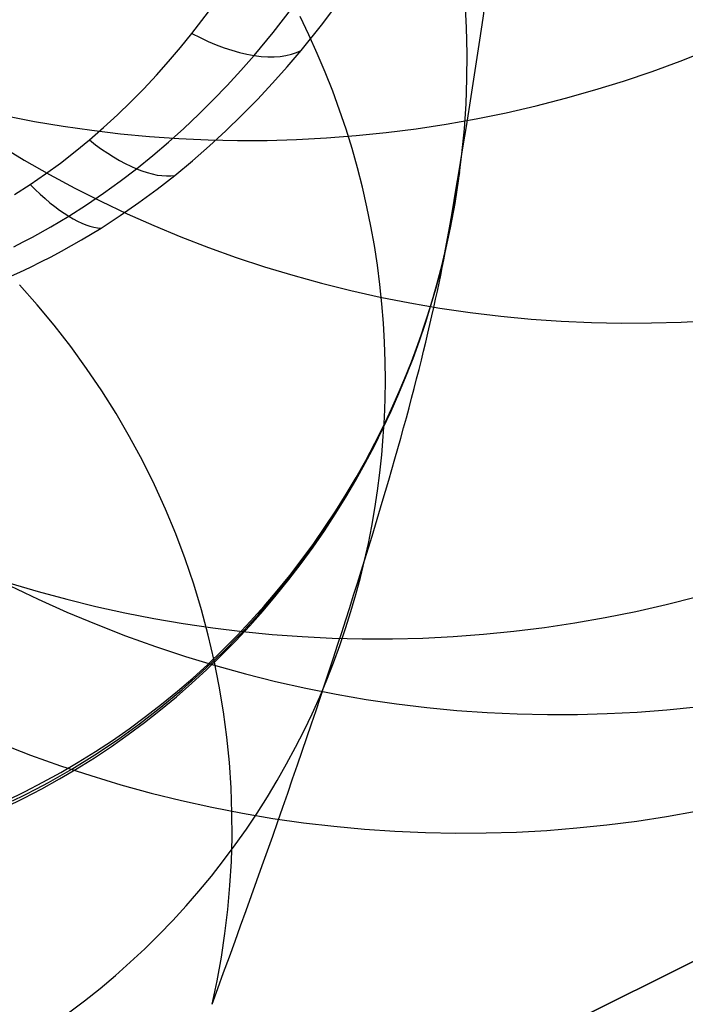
# Model space of a CAD drawing. Extents: x -3677 to -3089, y -67 to 482.
# Tile 26 of 110: x -3503 to -3495, y 360 to 373. Entities that reach past the tile are written whole.
import ezdxf

# ---------------------------------------------------------------- set-up
doc = ezdxf.new("R2010")
doc.units = 0
doc.layers.add('CURVA_ORIGIN', color=125, linetype='CONTINUOUS')

msp = doc.modelspace()

# ---------------------------------------------------------------- linework, layer by layer
at = {"layer": 'CURVA_ORIGIN'}
for p, q in [((-3499.470698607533, 372.8330353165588, -146.7479566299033), (-3499.220884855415, 373.166075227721, -146.9341970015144)), ((-3497.597092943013, 372.8014814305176, -115.9007445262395), (-3497.615816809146, 373.1402945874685, -115.8344834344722)), ((-3501.144484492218, 372.7238318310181, -147.840595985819), (-3500.929929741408, 373.0038846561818, -148.0381421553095)), ((-3500.093569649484, 372.7373384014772, -147.5377750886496), (-3499.857482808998, 373.0406962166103, -147.7377634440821)), ((-3499.632592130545, 372.7057040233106, -99.29545001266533), (-3499.747350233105, 372.9430432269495, -99.2388982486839)), ((-3499.733481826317, 372.505466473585, -146.5651644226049), (-3499.470698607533, 372.8330353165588, -146.7479566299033)), ((-3497.588949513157, 372.4621084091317, -115.9674928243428), (-3497.597092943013, 372.8014814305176, -115.9007445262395)), ((-3501.292614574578, 372.5410206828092, -147.7116430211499), (-3501.144484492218, 372.7238318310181, -147.840595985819)), ((-3500.340956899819, 372.4393326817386, -147.3413537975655), (-3500.093569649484, 372.7373384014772, -147.5377750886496)), ((-3499.523966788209, 372.465798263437, -99.3533265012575), (-3499.632592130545, 372.7057040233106, -99.29545001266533)), ((-3501.445491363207, 372.3608157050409, -147.5845284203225), (-3501.292614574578, 372.5410206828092, -147.7116430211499)), ((-3500.511492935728, 372.2448158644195, -147.2131693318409), (-3500.340956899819, 372.4393326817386, -147.3413537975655)), ((-3499.915185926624, 372.2914339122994, -146.4459531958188), (-3499.733481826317, 372.505466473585, -146.5651644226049)), ((-3499.421555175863, 372.2235772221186, -99.41246392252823), (-3499.523966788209, 372.465798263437, -99.3533265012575)), ((-3497.591053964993, 372.138392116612, -116.0315128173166), (-3497.588949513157, 372.4621084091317, -115.9674928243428)), ((-3501.603222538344, 372.1834484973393, -147.459415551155), (-3501.445491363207, 372.3608157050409, -147.5845284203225)), ((-3500.102948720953, 372.0802901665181, -146.3285342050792), (-3499.915185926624, 372.2914339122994, -146.4459531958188)), ((-3501.765915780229, 372.0091506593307, -147.3364677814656), (-3501.603222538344, 372.1834484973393, -147.459415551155)), ((-3500.687293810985, 372.0530874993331, -147.0868448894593), (-3500.511492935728, 372.2448158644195, -147.2131693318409)), ((-3499.325425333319, 371.9792951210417, -99.47279639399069), (-3499.421555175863, 372.2235772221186, -99.41246392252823)), ((-3500.868484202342, 371.8643993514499, -146.9625478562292), (-3500.687293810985, 372.0530874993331, -147.0868448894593)), ((-3500.29692459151, 371.8723108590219, -146.2130608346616), (-3500.102948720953, 372.0802901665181, -146.3285342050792)), ((-3497.602773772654, 371.8148032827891, -116.0958502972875), (-3497.591053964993, 372.138392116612, -116.0315128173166)), ((-3501.9336787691, 371.8381537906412, -147.2158484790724), (-3501.765915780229, 372.0091506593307, -147.3364677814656)), ((-3499.235632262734, 371.7332082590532, -99.53425618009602), (-3499.325425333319, 371.9792951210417, -99.47279639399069)), ((-3502.106619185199, 371.6706894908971, -147.0977210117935), (-3501.9336787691, 371.8381537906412, -147.2158484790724)), ((-3501.055190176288, 371.679000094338, -146.8404435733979), (-3500.868484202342, 371.8643993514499, -146.9625478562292)), ((-3500.497267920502, 371.6677716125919, -146.0996864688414), (-3500.29692459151, 371.8723108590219, -146.2130608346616)), ((-3497.624084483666, 371.4916523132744, -116.1604440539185), (-3497.602773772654, 371.8148032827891, -116.0958502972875)), ((-3502.284844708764, 371.5069893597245, -146.982248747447), (-3502.106619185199, 371.6706894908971, -147.0977210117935)), ((-3501.247539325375, 371.4971354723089, -146.7206954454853), (-3501.055190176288, 371.679000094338, -146.8404435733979)), ((-3500.704133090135, 371.4669480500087, -145.988564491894), (-3500.497267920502, 371.6677716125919, -146.0996864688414)), ((-3499.152217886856, 371.4855741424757, -99.59677393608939), (-3499.235632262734, 371.7332082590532, -99.53425618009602)), ((-3502.468463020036, 371.3472849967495, -146.8695950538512), (-3502.284844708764, 371.5069893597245, -146.982248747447)), ((-3501.445660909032, 371.3190484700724, -146.6034650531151), (-3501.247539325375, 371.4971354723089, -146.7206954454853)), ((-3500.917674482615, 371.2701157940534, -145.879848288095), (-3500.704133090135, 371.4669480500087, -145.988564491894)), ((-3499.075211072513, 371.2366506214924, -99.66027895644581), (-3499.152217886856, 371.4855741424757, -99.59677393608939)), ((-3497.654961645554, 371.1692496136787, -116.2252328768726), (-3497.624084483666, 371.4916523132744, -116.1604440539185)), ((-3502.652106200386, 371.1962078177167, -146.7630268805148), (-3502.468463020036, 371.3472849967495, -146.8695950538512)), ((-3501.649685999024, 371.1449794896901, -146.4889122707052), (-3501.445660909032, 371.3190484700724, -146.6034650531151)), ((-3502.841008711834, 371.0494920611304, -146.6595352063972), (-3502.652106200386, 371.1962078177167, -146.7630268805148)), ((-3501.859747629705, 370.975166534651, -146.3771953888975), (-3501.649685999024, 371.1449794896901, -146.4889122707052)), ((-3501.13804648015, 371.0775504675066, -145.7736912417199), (-3500.917674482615, 371.2701157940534, -145.879848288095)), ((-3499.004627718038, 370.9866950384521, -99.72469942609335), (-3499.075211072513, 371.2366506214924, -99.66027895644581)), ((-3497.695380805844, 370.8479055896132, -116.2901555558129), (-3497.654961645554, 371.1692496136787, -116.2252328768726)), ((-3503.035238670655, 370.9075094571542, -146.5593822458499), (-3502.841008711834, 371.0494920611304, -146.6595352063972)), ((-3501.365403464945, 370.8895276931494, -145.6702467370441), (-3501.13804648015, 371.0775504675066, -145.7736912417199)), ((-3503.234864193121, 370.7706317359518, -146.4628302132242), (-3503.035238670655, 370.9075094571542, -146.5593822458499)), ((-3502.069719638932, 370.8145276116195, -146.2715497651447), (-3501.859747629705, 370.975166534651, -146.3771953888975)), ((-3501.593106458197, 370.7115114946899, -145.5725123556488), (-3501.365403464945, 370.8895276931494, -145.6702467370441)), ((-3498.940470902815, 370.735963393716, -99.78996267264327), (-3499.004627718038, 370.9866950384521, -99.72469942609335)), ((-3497.874548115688, 369.8883773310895, -116.4598604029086), (-3497.684356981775, 370.9284727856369, -116.2738470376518)), ((-3503.437190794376, 370.6409424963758, -146.3713488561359), (-3503.234864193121, 370.7706317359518, -146.4628302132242)), ((-3502.285595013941, 370.6585329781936, -146.1689953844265), (-3502.069719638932, 370.8145276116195, -146.2715497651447)), ((-3497.745317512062, 370.5279306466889, -116.3551508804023), (-3497.695380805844, 370.8479055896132, -116.2901555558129)), ((-3502.507456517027, 370.5075838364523, -146.0697965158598), (-3502.285595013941, 370.6585329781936, -146.1689953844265)), ((-3501.827655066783, 370.5384932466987, -145.4777252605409), (-3501.593106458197, 370.7115114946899, -145.5725123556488)), ((-3498.882731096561, 370.484709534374, -99.85599541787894), (-3498.940470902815, 370.735963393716, -99.78996267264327)), ((-3502.735391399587, 370.3620777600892, -145.9742150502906), (-3502.507456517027, 370.5075838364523, -146.0697965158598)), ((-3502.069156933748, 370.3709236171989, -145.3861279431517), (-3501.827655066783, 370.5384932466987, -145.4777252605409)), ((-3497.804747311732, 370.2096351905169, -116.420157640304), (-3497.745317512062, 370.5279306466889, -116.3551508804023)), ((-3498.831386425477, 370.2331843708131, -99.9227240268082), (-3498.882731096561, 370.484709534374, -99.85599541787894)), ((-3502.966335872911, 370.2242300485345, -145.8837059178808), (-3502.735391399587, 370.3620777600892, -145.9742150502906)), ((-3502.317719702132, 370.2092532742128, -145.2979628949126), (-3502.069156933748, 370.3709236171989, -145.3861279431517)), ((-3503.203263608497, 370.0925232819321, -145.7972719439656), (-3502.966335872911, 370.2242300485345, -145.8837059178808)), ((-3502.570003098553, 370.0559580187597, -145.2145720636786), (-3502.317719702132, 370.2092532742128, -145.2979628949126)), ((-3498.786402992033, 369.9816351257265, -99.99007475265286), (-3498.831386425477, 370.2331843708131, -99.9227240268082)), ((-3497.873645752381, 369.8933296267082, -116.4851146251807), (-3497.804747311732, 370.2096351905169, -116.420157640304)), ((-3497.873296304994, 369.895287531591, -116.4929424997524), (-3497.798353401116, 370.2418152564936, -116.4135665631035)), ((-3503.446160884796, 369.9674113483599, -145.7152110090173), (-3503.323966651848, 370.029114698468, -145.7556762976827)), ((-3503.323966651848, 370.029114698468, -145.7556762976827), (-3503.203263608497, 370.0925232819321, -145.7972719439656)), ((-3502.829259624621, 369.909364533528, -145.135034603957), (-3502.570003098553, 370.0559580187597, -145.2145720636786)), ((-3502.96150060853, 369.8387430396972, -145.0967968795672), (-3502.829259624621, 369.909364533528, -145.135034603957)), ((-3498.747735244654, 369.7303046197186, -100.057973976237), (-3498.786402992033, 369.9816351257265, -99.99007475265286)), ((-3497.951772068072, 369.579283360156, -116.5499708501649), (-3497.873645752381, 369.8933296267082, -116.4851146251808)), ((-3497.929775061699, 369.6622125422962, -116.500770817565), (-3497.874548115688, 369.8883773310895, -116.4598604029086)), ((-3497.928098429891, 369.6714799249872, -116.5444728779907), (-3497.873296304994, 369.895287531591, -116.4929424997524)), ((-3503.231203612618, 369.70317471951, -145.0235554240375), (-3503.095482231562, 369.7699914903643, -145.0596256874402)), ((-3503.095482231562, 369.7699914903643, -145.0596256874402), (-3502.96150060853, 369.8387430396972, -145.0967968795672)), ((-3503.511680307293, 369.5739244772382, -144.9539517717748), (-3503.368663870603, 369.6383575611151, -144.9886204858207)), ((-3503.368663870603, 369.6383575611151, -144.9886204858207), (-3503.231203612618, 369.70317471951, -145.0235554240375)), ((-3498.715326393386, 369.4794305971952, -100.1263484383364), (-3498.747735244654, 369.7303046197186, -100.057973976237)), ((-3497.990324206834, 369.4353171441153, -116.5419849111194), (-3497.929775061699, 369.6622125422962, -116.500770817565)), ((-3497.988219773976, 369.4469582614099, -116.5963805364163), (-3497.928098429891, 369.6714799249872, -116.5444728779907)), ((-3498.039224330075, 369.2678384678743, -116.6146562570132), (-3497.951772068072, 369.579283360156, -116.5499708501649)), ((-3503.143280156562, 369.217673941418, -83.87486002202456), (-3503.372515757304, 369.4754430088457, -83.81864039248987)), ((-3498.689108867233, 369.2292450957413, -100.1951254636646), (-3498.715326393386, 369.4794305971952, -100.1263484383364)), ((-3498.056285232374, 369.2078714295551, -116.5834745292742), (-3497.990324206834, 369.4353171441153, -116.5419849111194)), ((-3498.0537503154, 369.2219011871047, -116.6486298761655), (-3497.988219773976, 369.4469582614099, -116.5963805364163)), ((-3498.135887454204, 368.9592830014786, -116.6791097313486), (-3498.039224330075, 369.2678384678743, -116.6146562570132)), ((-3502.92264642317, 368.952381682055, -83.93472527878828), (-3503.143280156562, 369.217673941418, -83.87486002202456)), ((-3498.669004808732, 368.9799738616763, -100.2642331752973), (-3498.689108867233, 369.2292450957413, -100.1951254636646)), ((-3498.127741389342, 368.9800630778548, -116.6252100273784), (-3498.056285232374, 369.2078714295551, -116.5834745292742)), ((-3498.124773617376, 368.996494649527, -116.7011834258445), (-3498.0537503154, 369.2219011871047, -116.6486298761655)), ((-3498.654926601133, 368.7318358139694, -100.3336006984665), (-3498.669004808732, 368.9799738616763, -100.2642331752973)), ((-3498.204768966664, 368.752086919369, -116.6671602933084), (-3498.127741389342, 368.9800630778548, -116.6252100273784)), ((-3498.201366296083, 368.7709316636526, -116.7540018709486), (-3498.124773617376, 368.996494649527, -116.7011834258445)), ((-3502.708887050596, 368.6772157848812, -83.99879551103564), (-3502.92264642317, 368.952381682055, -83.93472527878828)), ((-3498.241646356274, 368.6539050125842, -116.743270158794), (-3498.135887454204, 368.9592830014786, -116.6791097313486)), ((-3498.646777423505, 368.4850425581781, -100.403158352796), (-3498.654926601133, 368.7318358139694, -100.3336006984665)), ((-3498.287436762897, 368.524144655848, -116.7092927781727), (-3498.204768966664, 368.752086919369, -116.6671602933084)), ((-3498.283597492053, 368.5454120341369, -116.8070440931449), (-3498.201366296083, 368.7709316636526, -116.7540018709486)), ((-3502.504406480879, 368.3950230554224, -84.06643217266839), (-3502.708887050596, 368.6772157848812, -83.99879551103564)), ((-3498.3563859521, 368.3519925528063, -116.8070764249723), (-3498.241646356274, 368.6539050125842, -116.743270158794)), ((-3498.644451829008, 368.239797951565, -100.4728378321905), (-3498.646777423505, 368.4850425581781, -100.403158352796)), ((-3498.375805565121, 368.2964445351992, -116.7515735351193), (-3498.287436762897, 368.524144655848, -116.7092927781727)), ((-3498.371528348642, 368.3201420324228, -116.8602672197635), (-3498.283597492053, 368.5454120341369, -116.8070440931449)), ((-3502.30943968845, 368.1061428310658, -84.13755149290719), (-3502.504406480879, 368.3950230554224, -84.06643217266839)), ((-3498.479991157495, 368.0538336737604, -116.8704674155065), (-3498.3563859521, 368.3519925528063, -116.8070764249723)), ((-3498.647836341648, 367.9962977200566, -100.5425723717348), (-3498.644451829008, 368.239797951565, -100.4728378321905)), ((-3498.469927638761, 368.0692009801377, -116.7939672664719), (-3498.375805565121, 368.2964445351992, -116.7515735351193)), ((-3498.465211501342, 368.0953340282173, -116.9136266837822), (-3498.371528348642, 368.3201420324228, -116.8602672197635)), ((-3502.124221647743, 367.8109144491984, -84.21206970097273), (-3502.30943968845, 368.1061428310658, -84.13755149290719)), ((-3498.564690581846, 367.8712060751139, -116.9670762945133), (-3498.465211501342, 368.0953340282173, -116.9136266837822)), ((-3498.656810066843, 367.7547291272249, -100.6122969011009), (-3498.647836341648, 367.9962977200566, -100.5425723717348)), ((-3498.612346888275, 367.7597164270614, -116.9333820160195), (-3498.479991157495, 368.0538336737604, -116.8704674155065)), ((-3498.569846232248, 367.842634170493, -116.8364373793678), (-3498.469927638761, 368.0692009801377, -116.7939672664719)), ((-3498.675595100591, 367.6169695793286, -116.8789460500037), (-3498.569846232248, 367.842634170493, -116.8364373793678)), ((-3498.669999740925, 367.6479814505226, -117.0205683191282), (-3498.564690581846, 367.8712060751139, -116.9670762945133)), ((-3501.948925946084, 367.5095865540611, -84.28992530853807), (-3502.124221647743, 367.8109144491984, -84.21206970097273)), ((-3498.753338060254, 367.469928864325, -116.9957591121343), (-3498.612346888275, 367.7597164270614, -116.9333820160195)), ((-3498.67124531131, 367.5152706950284, -100.6819481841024), (-3498.656810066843, 367.7547291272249, -100.6122969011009)), ((-3498.787198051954, 367.3924374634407, -116.9214542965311), (-3498.675595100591, 367.6169695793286, -116.8789460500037)), ((-3498.781163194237, 367.4258881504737, -117.0740535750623), (-3498.669999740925, 367.6479814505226, -117.0205683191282)), ((-3501.783807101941, 367.2026135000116, -84.37099852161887), (-3501.948925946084, 367.5095865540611, -84.28992530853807)), ((-3498.910381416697, 367.1709106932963, -117.0605476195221), (-3498.753338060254, 367.469928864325, -116.9957591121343)), ((-3498.691008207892, 367.2780919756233, -100.7514649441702), (-3498.67124531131, 367.5152706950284, -100.6819481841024)), ((-3498.904668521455, 367.1692723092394, -116.9639220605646), (-3498.787198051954, 367.3924374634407, -116.9214542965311)), ((-3498.898194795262, 367.2051583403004, -117.127481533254), (-3498.781163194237, 367.4258881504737, -117.0740535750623)), ((-3501.629051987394, 366.8903627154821, -84.45518975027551), (-3501.783807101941, 367.2026135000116, -84.37099852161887)), ((-3499.021097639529, 366.9860277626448, -117.1808004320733), (-3498.898194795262, 367.2051583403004, -117.127481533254)), ((-3498.715959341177, 367.0433533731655, -100.8207879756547), (-3498.691008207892, 367.2780919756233, -100.7514649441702)), ((-3499.076617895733, 366.8772812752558, -117.1246099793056), (-3498.910381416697, 367.1709106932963, -117.0605476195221)), ((-3499.028009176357, 366.9477122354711, -117.0063082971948), (-3498.904668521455, 367.1692723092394, -116.9639220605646)), ((-3499.15721155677, 366.7279983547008, -117.0485710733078), (-3499.028009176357, 366.9477122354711, -117.0063082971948)), ((-3499.149863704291, 366.7687351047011, -117.233957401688), (-3499.021097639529, 366.9860277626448, -117.1808004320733)), ((-3498.745954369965, 366.8112060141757, -100.8898602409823), (-3498.715959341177, 367.0433533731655, -100.8207879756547)), ((-3501.484847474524, 366.5732016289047, -84.54239940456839), (-3501.629051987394, 366.8903627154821, -84.45518975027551)), ((-3499.251865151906, 366.5893481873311, -117.1878787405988), (-3499.076617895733, 366.8772812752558, -117.1246099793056)), ((-3499.292255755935, 366.5103740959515, -117.0906676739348), (-3499.15721155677, 366.7279983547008, -117.0485710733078)), ((-3499.284473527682, 366.5535213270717, -117.2868985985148), (-3499.149863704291, 366.7687351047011, -117.233957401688)), ((-3498.78084464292, 366.5817916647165, -100.9586269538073), (-3498.745954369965, 366.8112060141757, -100.8898602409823)), ((-3501.352514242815, 366.2543884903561, -84.63170944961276), (-3501.484847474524, 366.5732016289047, -84.54239940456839)), ((-3499.435940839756, 366.30741900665, -117.2502864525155), (-3499.251865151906, 366.5893481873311, -117.1878787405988)), ((-3498.820477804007, 366.3552426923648, -101.0270356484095), (-3498.78084464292, 366.5817916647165, -100.9586269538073)), ((-3499.43311014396, 366.295084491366, -117.1325547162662), (-3499.292255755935, 366.5103740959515, -117.0906676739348)), ((-3499.424895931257, 366.3406289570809, -117.3395693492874), (-3499.284473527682, 366.5535213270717, -117.2868985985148)), ((-3499.634028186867, 366.0243761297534, -117.3134282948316), (-3499.435940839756, 366.30741900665, -117.2502864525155)), ((-3499.571087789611, 366.1303013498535, -117.3919143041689), (-3499.424895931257, 366.3406289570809, -117.3395693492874)), ((-3498.864698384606, 366.1316820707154, -101.0950362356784), (-3498.820477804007, 366.3552426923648, -101.0270356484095)), ((-3501.230860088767, 365.9314906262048, -84.72377639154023), (-3501.352514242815, 366.2543884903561, -84.63170944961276)), ((-3499.579731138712, 366.0823754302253, -117.1741882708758), (-3499.43311014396, 366.295084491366, -117.1325547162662)), ((-3499.732063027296, 365.8724928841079, -117.2155239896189), (-3499.579731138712, 366.0823754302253, -117.1741882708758)), ((-3499.722993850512, 365.9227819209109, -117.4438775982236), (-3499.571087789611, 366.1303013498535, -117.3919143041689)), ((-3498.913348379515, 365.9112234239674, -101.1625810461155), (-3498.864698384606, 366.1316820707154, -101.0950362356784)), ((-3501.120017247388, 365.6048855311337, -84.8184901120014), (-3501.230860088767, 365.9314906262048, -84.72377639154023)), ((-3499.841004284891, 365.7482988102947, -117.3755213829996), (-3499.634028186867, 366.0243761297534, -117.3134282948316)), ((-3499.890037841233, 365.6656821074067, -117.2565172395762), (-3499.732063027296, 365.8724928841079, -117.2155239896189)), ((-3499.880546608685, 365.7183133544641, -117.4954030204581), (-3499.722993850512, 365.9227819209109, -117.4438775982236)), ((-3498.966776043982, 365.6919794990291, -101.2302417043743), (-3498.913348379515, 365.9112234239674, -101.1625810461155)), ((-3500.056634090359, 365.4794924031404, -117.4364967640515), (-3499.841004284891, 365.7482988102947, -117.3755213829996)), ((-3500.043666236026, 365.5171367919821, -117.5464341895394), (-3499.880546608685, 365.7183133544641, -117.4954030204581)), ((-3499.025499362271, 365.4721061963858, -101.2985939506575), (-3498.966776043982, 365.6919794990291, -101.2302417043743)), ((-3501.020117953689, 365.2749506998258, -84.91574049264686), (-3501.120017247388, 365.6048855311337, -84.8184901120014)), ((-3500.053575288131, 365.4621868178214, -117.2971232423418), (-3499.890037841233, 365.6656821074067, -117.2565172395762)), ((-3500.280682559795, 365.2182622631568, -117.4962854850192), (-3500.056634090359, 365.4794924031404, -117.4364967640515)), ((-3500.222582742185, 365.2622483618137, -117.3372972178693), (-3500.053575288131, 365.4621868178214, -117.2971232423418)), ((-3500.212260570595, 365.3194910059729, -117.5969147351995), (-3500.043666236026, 365.5171367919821, -117.5464341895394)), ((-3499.089608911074, 365.2517803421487, -101.3675961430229), (-3499.025499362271, 365.4721061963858, -101.2985939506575)), ((-3500.386225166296, 365.125611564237, -117.6467884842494), (-3500.212260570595, 365.3194910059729, -117.5969147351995)), ((-3500.93277306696, 364.9480281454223, -85.01361678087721), (-3501.020117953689, 365.2749506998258, -84.91574049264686)), ((-3500.517274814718, 364.9603020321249, -117.5558889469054), (-3500.280682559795, 365.2182622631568, -117.4962854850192)), ((-3500.396955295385, 365.0661048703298, -117.3769945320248), (-3500.222582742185, 365.2622483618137, -117.3372972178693)), ((-3499.159188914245, 365.0311858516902, -101.4372040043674), (-3499.089608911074, 365.2517803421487, -101.3675961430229)), ((-3500.576575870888, 364.8739904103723, -117.4161708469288), (-3500.396955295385, 365.0661048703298, -117.3769945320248)), ((-3500.565443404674, 364.9357299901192, -117.6959996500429), (-3500.386225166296, 365.125611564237, -117.6467884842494)), ((-3500.856188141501, 364.6186269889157, -85.1137191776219), (-3500.93277306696, 364.9480281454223, -85.01361678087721)), ((-3500.76206758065, 364.7108022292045, -117.6141231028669), (-3500.517274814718, 364.9603020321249, -117.5558889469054)), ((-3500.749786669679, 364.7500729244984, -117.7444930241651), (-3500.565443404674, 364.9357299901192, -117.6959996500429)), ((-3499.23431671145, 364.8105134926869, -101.5073706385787), (-3499.159188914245, 365.0311858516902, -101.4372040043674)), ((-3500.761315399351, 364.6861341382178, -117.4547822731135), (-3500.576575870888, 364.8739904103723, -117.4161708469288)), ((-3499.315062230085, 364.5899606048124, -101.5780465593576), (-3499.23431671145, 364.8105134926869, -101.5073706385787)), ((-3501.014772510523, 364.4700476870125, -117.6709210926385), (-3500.76206758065, 364.7108022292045, -117.6141231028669)), ((-3500.951033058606, 364.5027594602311, -117.4927855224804), (-3500.761315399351, 364.6861341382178, -117.4547822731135)), ((-3500.939114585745, 364.568861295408, -117.7922141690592), (-3500.749786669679, 364.7500729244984, -117.7444930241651)), ((-3501.133275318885, 364.3923095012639, -117.8391096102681), (-3500.939114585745, 364.568861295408, -117.7922141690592)), ((-3500.790439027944, 364.287116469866, -85.2159330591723), (-3500.856188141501, 364.6186269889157, -85.1137191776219)), ((-3499.401487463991, 364.3697307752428, -101.6491797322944), (-3499.315062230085, 364.5899606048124, -101.5780465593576)), ((-3501.27510125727, 364.2383232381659, -117.7262160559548), (-3501.014772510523, 364.4700476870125, -117.6709210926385)), ((-3501.14557657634, 364.3240832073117, -117.5301380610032), (-3500.951033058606, 364.5027594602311, -117.4927855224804)), ((-3501.344782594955, 364.1503148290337, -117.5667982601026), (-3501.14557657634, 364.3240832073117, -117.5301380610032)), ((-3501.332105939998, 364.2206246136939, -117.8851270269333), (-3501.133275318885, 364.3923095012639, -117.8391096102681)), ((-3500.735601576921, 363.9538658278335, -85.32014380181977), (-3500.790439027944, 364.287116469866, -85.2159330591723)), ((-3499.493645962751, 364.1500334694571, -101.7207156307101), (-3499.401487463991, 364.3697307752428, -101.6491797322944)), ((-3501.548477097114, 363.9816556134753, -117.6027255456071), (-3501.344782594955, 364.1503148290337, -117.5667982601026)), ((-3501.545282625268, 364.0138823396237, -117.7804344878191), (-3501.27510125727, 364.2383232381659, -117.7262160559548)), ((-3501.535432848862, 364.0540056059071, -117.9302154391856), (-3501.332105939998, 364.2206246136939, -117.8851270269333)), ((-3499.591582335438, 363.9310836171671, -101.7925973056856), (-3499.493645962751, 364.1500334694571, -101.7207156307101)), ((-3501.743072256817, 363.8926426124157, -117.9743253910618), (-3501.535432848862, 364.0540056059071, -117.9302154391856)), ((-3501.954830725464, 363.7367162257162, -118.0174091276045), (-3501.743072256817, 363.8926426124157, -117.9743253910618)), ((-3501.82260495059, 363.7991788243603, -117.832992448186), (-3501.545282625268, 364.0138823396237, -117.7804344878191)), ((-3501.756475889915, 363.8182979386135, -117.6378805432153), (-3501.548477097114, 363.9816556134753, -117.6027255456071)), ((-3500.692754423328, 363.6280413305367, -85.42342822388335), (-3500.735601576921, 363.9538658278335, -85.32014380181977)), ((-3499.695331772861, 363.7131011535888, -101.8647654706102), (-3499.591582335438, 363.9310836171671, -101.7925973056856)), ((-3502.106736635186, 363.5944610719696, -117.883828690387), (-3501.82260495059, 363.7991788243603, -117.832992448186)), ((-3501.968585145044, 363.6604245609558, -117.6722252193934), (-3501.756475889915, 363.8182979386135, -117.6378805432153)), ((-3502.184601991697, 363.5082079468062, -117.7057230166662), (-3501.968585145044, 363.6604245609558, -117.6722252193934)), ((-3502.170505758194, 363.5863968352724, -118.0594207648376), (-3501.954830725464, 363.7367162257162, -118.0174091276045)), ((-3499.80491959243, 363.4963105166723, -101.9371586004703), (-3499.695331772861, 363.7131011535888, -101.8647654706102)), ((-3502.404315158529, 363.3618096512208, -117.7383389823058), (-3502.184601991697, 363.5082079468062, -117.7057230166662)), ((-3502.39734608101, 363.3999774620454, -117.9328819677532), (-3502.106736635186, 363.5944610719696, -117.883828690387)), ((-3502.389886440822, 363.4418440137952, -118.1003164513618), (-3502.170505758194, 363.5863968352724, -118.0594207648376)), ((-3500.660353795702, 363.3012628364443, -85.52838451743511), (-3500.692754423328, 363.6280413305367, -85.42342822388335)), ((-3502.694085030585, 363.2159751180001, -117.9800906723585), (-3502.39734608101, 363.3999774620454, -117.9328819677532)), ((-3502.612754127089, 363.3032059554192, -118.1400545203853), (-3502.389886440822, 363.4418440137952, -118.1003164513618)), ((-3499.920360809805, 363.2809401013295, -102.0097130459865), (-3499.80491959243, 363.4963105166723, -101.9371586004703)), ((-3502.838883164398, 363.170618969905, -118.1785956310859), (-3502.612754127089, 363.3032059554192, -118.1400545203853)), ((-3502.627505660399, 363.2213797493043, -117.7700398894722), (-3502.404315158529, 363.3618096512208, -117.7383389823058)), ((-3500.63842785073, 362.9738762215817, -85.63489981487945), (-3500.660353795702, 363.3012628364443, -85.52838451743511)), ((-3500.041659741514, 363.0672216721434, -102.0823631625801), (-3499.920360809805, 363.2809401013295, -102.0097130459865)), ((-3503.0680416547, 363.0442070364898, -118.215902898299), (-3502.838883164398, 363.170618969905, -118.1785956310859)), ((-3502.996608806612, 363.0426531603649, -118.0254028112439), (-3502.84464636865, 363.1279666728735, -118.0029870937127)), ((-3502.853947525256, 363.0870563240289, -117.8007943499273), (-3502.627505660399, 363.2213797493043, -117.7700398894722)), ((-3502.84464636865, 363.1279666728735, -118.0029870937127), (-3502.694085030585, 363.2159751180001, -117.9800906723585)), ((-3503.299992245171, 362.924081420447, -118.2519420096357), (-3503.0680416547, 363.0442070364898, -118.215902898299)), ((-3503.149927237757, 362.9600594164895, -118.0473312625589), (-3502.996608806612, 363.0426531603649, -118.0254028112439)), ((-3503.083408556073, 362.9589650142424, -117.8305729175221), (-3502.853947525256, 363.0870563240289, -117.8007943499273)), ((-3500.168809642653, 362.855389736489, -102.1550414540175), (-3500.041659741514, 363.0672216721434, -102.0823631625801)), ((-3503.534492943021, 362.810340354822, -118.286681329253), (-3503.299992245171, 362.924081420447, -118.2519420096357)), ((-3503.46045165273, 362.8031305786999, -118.0897001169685), (-3503.304556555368, 362.8802102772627, -118.0687658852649)), ((-3503.315651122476, 362.8372186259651, -117.8593481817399), (-3503.083408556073, 362.9589650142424, -117.8305729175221)), ((-3503.304556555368, 362.8802102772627, -118.0687658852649), (-3503.149927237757, 362.9600594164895, -118.0473312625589)), ((-3500.627004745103, 362.646227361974, -85.74286124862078), (-3500.63842785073, 362.9738762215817, -85.63489981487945)), ((-3503.550432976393, 362.7219168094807, -117.8870948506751), (-3503.315651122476, 362.8372186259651, -117.8593481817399)), ((-3500.301792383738, 362.6456808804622, -102.2276787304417), (-3500.168809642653, 362.855389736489, -102.1550414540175)), ((-3500.625912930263, 362.3338420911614, -85.84705992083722), (-3500.627004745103, 362.646227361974, -85.74286124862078)), ((-3500.440578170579, 362.4383330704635, -102.3002042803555), (-3500.301792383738, 362.6456808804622, -102.2276787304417)), ((-3500.585125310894, 362.233584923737, -102.3725460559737), (-3500.440578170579, 362.4383330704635, -102.3002042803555)), ((-3500.634375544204, 362.0218302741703, -85.95236812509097), (-3500.625912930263, 362.3338420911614, -85.84705992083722)), ((-3500.735380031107, 362.0316749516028, -102.4446308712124), (-3500.585125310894, 362.233584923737, -102.3725460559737)), ((-3500.89127634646, 361.8328407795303, -102.5163846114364), (-3500.735380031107, 362.0316749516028, -102.4446308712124)), ((-3500.652369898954, 361.710489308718, -86.05868288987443), (-3500.634375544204, 362.0218302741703, -85.95236812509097)), ((-3501.052735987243, 361.6373183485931, -102.5877324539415), (-3500.89127634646, 361.8328407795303, -102.5163846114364)), ((-3501.219668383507, 361.4453411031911, -102.658599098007), (-3501.052735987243, 361.6373183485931, -102.5877324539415)), ((-3500.679873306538, 361.4001165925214, -86.16590124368), (-3500.652369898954, 361.710489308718, -86.05868288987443)), ((-3501.391970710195, 361.2571391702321, -102.7289090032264), (-3501.219668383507, 361.4453411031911, -102.658599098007)), ((-3500.716863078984, 361.0910095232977, -86.27392021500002), (-3500.679873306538, 361.4001165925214, -86.16590124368)), ((-3493.185053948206, 361.4655519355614, -12.41935199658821), (-3496.621434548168, 359.7550976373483, -12.41935199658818)), ((-3496.621434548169, 359.755097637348, 18.58064800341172), (-3493.185053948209, 361.4655519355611, 18.58064800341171)), ((-3496.621434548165, 359.7550976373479, 3.080648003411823), (-3493.185053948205, 361.465551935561, 3.08064800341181)), ((-3501.569527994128, 361.0729385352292, -102.7985866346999), (-3501.391970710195, 361.2571391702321, -102.7289090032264)), ((-3500.763316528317, 360.7834654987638, -86.38263683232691), (-3500.716863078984, 361.0910095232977, -86.27392021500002)), ((-3501.752213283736, 360.8929602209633, -102.8675567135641), (-3501.569527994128, 361.0729385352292, -102.7985866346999)), ((-3501.939887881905, 360.7174194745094, -102.9357444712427), (-3501.752213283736, 360.8929602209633, -102.8675567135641)), ((-3502.132401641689, 360.5465249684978, -103.0030759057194), (-3501.939887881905, 360.7174194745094, -102.9357444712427)), ((-3500.819210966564, 360.477781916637, -86.49194812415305), (-3500.763316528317, 360.7834654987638, -86.38263683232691)), ((-3502.329593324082, 360.3804780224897, -103.0694780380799), (-3502.132401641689, 360.5465249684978, -103.0030759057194)), ((-3500.884523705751, 360.1742561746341, -86.60175111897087), (-3500.819210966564, 360.477781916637, -86.49194812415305)), ((-3502.531291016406, 360.2194718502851, -103.1348791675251), (-3502.329593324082, 360.3804780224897, -103.0694780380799)), ((-3502.737312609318, 360.0636908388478, -103.1992091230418), (-3502.531291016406, 360.2194718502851, -103.1348791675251))]:
    msp.add_line(p, q, dxfattribs=at)
at = {"layer": 'CURVA_ORIGIN', "extrusion": (-0.04193906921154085, 0.1930715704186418, -0.9802879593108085)}
msp.add_circle((3338.489038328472, 1084.276196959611, 292.0677081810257), 15.35455048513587, dxfattribs=at)
at = {"layer": 'CURVA_ORIGIN', "extrusion": (-0.01862800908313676, -0.1401279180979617, -0.9899581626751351)}
msp.add_circle((-3515.688120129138, 90.73870297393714, -70.86416051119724), 15.34097929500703, dxfattribs=at)
at = {"layer": 'CURVA_ORIGIN', "extrusion": (-0.0408177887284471, 0.1166814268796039, -0.9923302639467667)}
msp.add_circle((3176.716913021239, 1498.628504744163, 222.5986032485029), 15.94679188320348, dxfattribs=at)
at = {"layer": 'CURVA_ORIGIN', "extrusion": (-0.02680183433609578, -0.07142133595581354, -0.9970860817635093)}
msp.add_circle((-3406.958703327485, 873.4741434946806, 25.68979658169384), 15.87691519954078, dxfattribs=at)
at = {"layer": 'CURVA_ORIGIN', "extrusion": (-0.03615899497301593, 0.01557931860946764, -0.9992246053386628)}
msp.add_circle((1036.345436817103, 3359.367333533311, 131.2527972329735), 16.13413392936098, dxfattribs=at)
at = {"layer": 'CURVA_ORIGIN', "extrusion": (0.9478643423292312, 0.2966060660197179, 0.1165248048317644)}
msp.add_arc((2076.501515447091, 412.3840357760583, -3219.370502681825), 695.6804832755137, 192.6169261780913, 195.5142569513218, dxfattribs=at)
at = {"layer": 'CURVA_ORIGIN', "extrusion": (-0.5434695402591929, -0.685995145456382, 0.4837887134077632)}
msp.add_arc((-2976.466935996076, -1038.000134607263, 1575.555032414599), 1.999971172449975, 290.9741469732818, 348.1665547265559, dxfattribs=at)
at = {"layer": 'CURVA_ORIGIN', "extrusion": (-0.6946952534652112, -0.5878195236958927, 0.4145681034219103)}
msp.add_arc((-2546.75475184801, -1140.861498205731, 2153.975583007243), 1.999972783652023, 296.1059302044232, 346.1722533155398, dxfattribs=at)
at = {"layer": 'CURVA_ORIGIN', "extrusion": (-0.7764990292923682, -0.5148932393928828, 0.3632274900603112)}
msp.add_arc((-2245.99019885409, -1120.783940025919, 2476.15185357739), 2.000014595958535, 298.7110408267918, 345.4083424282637, dxfattribs=at)
at = {"layer": 'CURVA_ORIGIN', "extrusion": (-0.891778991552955, 0.4489712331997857, 0.05616993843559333)}
msp.add_arc((1358.171689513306, -323.2533214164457, 3278.858735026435), 117.7251439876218, 153.7599801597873, 169.1702714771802, dxfattribs=at)

doc.saveas('drawing.dxf')
